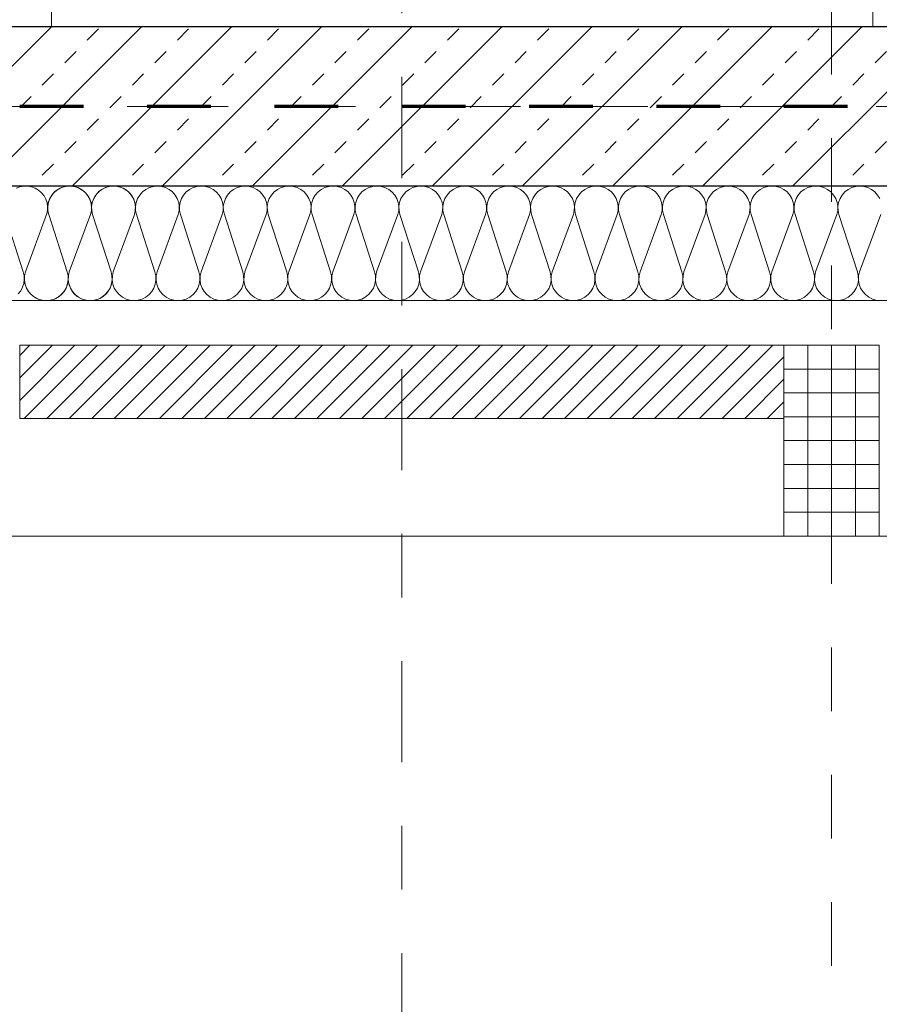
# Model space of a CAD drawing. Header units: metres. Extents: x -45.2 to 14.3, y -31.8 to 10.2.
# Tile 64 of 141: x -22.9 to -21.5, y -23 to -21.5. Entities that reach past the tile are written whole.
import ezdxf

# ---------------------------------------------------------------- set-up
doc = ezdxf.new("R2010")
doc.units = ezdxf.units.M
doc.header["$LTSCALE"] = 0.05
for name, pattern in [('Achsen 01', [5.291531, 3.175, -1.058062, 0.352704, -0.705764]), ('gestrichelt - 01', [2, 1, -1]), ('Raster 01', [2, 1, -1])]:
    doc.linetypes.add(name, pattern=pattern)
for name, color, linetype, lineweight in [('013_Beton und Stahlbetonarbeiten-330 Außenwände', 7, 'Continuous', 25), ('013_Beton und Stahlbetonarbeiten-340 Innenwände', 7, 'Continuous', 18), ('014_Fassadenarbeiten-330 Betonfertigteile vertikal', 7, 'Continuous', 9), ('014_Fassadenarbeiten-330 Mauerwerk 11.5cm', 7, 'Continuous', 9), ('AV1-Brandschutzkonzept-Brandschutzkonzept', 7, 'Continuous', 5), ('AV1-Schnitt Achsen', 7, 'Achsen 01', 18)]:
    doc.layers.add(name, color=color, linetype=linetype, lineweight=lineweight)
for name, color, linetype, lineweight, true_color in [('013_Beton und Stahlbetonarbeiten-350 Stahlbeton Treppe Ansicht', 7, 'Continuous', 9, 0xa6a6a6), ('014_Fassadenarbeiten-000 Aufsicht Betonfertigteile', 7, 'Continuous', 9, 0xc0c0c0), ('014_Fassadenarbeiten-330 mineralische Dämmung', 7, 'Continuous', 9, 0x666666), ('AV1-Achsen', 1, 'Achsen 01', 18, 0xff0000), ('AV1-Raster', 7, 'Raster 01', 9, 0xa6a6a6)]:
    doc.layers.add(name, color=color, linetype=linetype, lineweight=lineweight, true_color=true_color)

msp = doc.modelspace()

# ---------------------------------------------------------------- linework, layer by layer
at = {"layer": '013_Beton und Stahlbetonarbeiten-330 Außenwände', "color": 251, "linetype": 'Continuous', "lineweight": 13, "true_color": 0x4c4c4c}
for p, q in [((-22.825, -21.475), (-23.075, -21.725)), ((-22.6836, -21.475), (-22.9336, -21.725)), ((-22.5422, -21.475), (-22.7922, -21.725)), ((-22.7688, -21.496), (-22.7512, -21.4784)), ((-22.4008, -21.475), (-22.6508, -21.725)), ((-22.6274, -21.496), (-22.6097, -21.4784)), ((-22.2593, -21.475), (-22.5093, -21.725)), ((-22.486, -21.496), (-22.4683, -21.4784)), ((-22.1179, -21.475), (-22.3679, -21.725)), ((-22.3446, -21.496), (-22.3269, -21.4784)), ((-21.9765, -21.475), (-22.2265, -21.725)), ((-22.2032, -21.496), (-22.1855, -21.4784)), ((-21.8351, -21.475), (-22.0851, -21.725)), ((-22.0617, -21.496), (-22.0441, -21.4784)), ((-21.6936, -21.475), (-21.9436, -21.725)), ((-21.9203, -21.496), (-21.9026, -21.4784)), ((-21.5522, -21.475), (-21.8022, -21.725)), ((-21.7789, -21.496), (-21.7612, -21.4784)), ((-21.4108, -21.475), (-21.6608, -21.725)), ((-21.6375, -21.496), (-21.6198, -21.4784)), ((-22.8042, -21.5314), (-22.7865, -21.5137)), ((-22.6628, -21.5314), (-22.6451, -21.5137)), ((-22.5214, -21.5314), (-22.5037, -21.5137)), ((-22.3799, -21.5314), (-22.3623, -21.5137)), ((-22.2385, -21.5314), (-22.2208, -21.5137)), ((-22.0971, -21.5314), (-22.0794, -21.5137)), ((-21.9557, -21.5314), (-21.938, -21.5137)), ((-21.8142, -21.5314), (-21.7966, -21.5137)), ((-21.6728, -21.5314), (-21.6551, -21.5137)), ((-21.5314, -21.5314), (-21.5137, -21.5137)), ((-22.8395, -21.5668), (-22.8219, -21.5491)), ((-22.6981, -21.5668), (-22.6805, -21.5491)), ((-22.5567, -21.5668), (-22.539, -21.5491)), ((-22.4153, -21.5668), (-22.3976, -21.5491)), ((-22.2739, -21.5668), (-22.2562, -21.5491)), ((-22.1324, -21.5668), (-22.1148, -21.5491)), ((-21.991, -21.5668), (-21.9733, -21.5491)), ((-21.8496, -21.5668), (-21.8319, -21.5491)), ((-21.7082, -21.5668), (-21.6905, -21.5491)), ((-21.5668, -21.5668), (-21.5491, -21.5491)), ((-22.8749, -21.6021), (-22.8572, -21.5844)), ((-22.7335, -21.6021), (-22.7158, -21.5844)), ((-22.5921, -21.6021), (-22.5744, -21.5844)), ((-22.4506, -21.6021), (-22.433, -21.5844)), ((-22.3092, -21.6021), (-22.2915, -21.5844)), ((-22.1678, -21.6021), (-22.1501, -21.5844)), ((-22.0264, -21.6021), (-22.0087, -21.5844)), ((-21.885, -21.6021), (-21.8673, -21.5844)), ((-21.7435, -21.6021), (-21.7259, -21.5844)), ((-21.6021, -21.6021), (-21.5844, -21.5844)), ((-22.7688, -21.6375), (-22.7512, -21.6198)), ((-22.6274, -21.6375), (-22.6097, -21.6198)), ((-22.486, -21.6375), (-22.4683, -21.6198)), ((-22.3446, -21.6375), (-22.3269, -21.6198)), ((-22.2032, -21.6375), (-22.1855, -21.6198)), ((-22.0617, -21.6375), (-22.0441, -21.6198)), ((-21.9203, -21.6375), (-21.9026, -21.6198)), ((-21.7789, -21.6375), (-21.7612, -21.6198)), ((-21.6375, -21.6375), (-21.6198, -21.6198)), ((-22.8042, -21.6728), (-22.7865, -21.6551)), ((-22.6628, -21.6728), (-22.6451, -21.6551)), ((-22.5214, -21.6728), (-22.5037, -21.6551)), ((-22.3799, -21.6728), (-22.3623, -21.6551)), ((-22.2385, -21.6728), (-22.2208, -21.6551)), ((-22.0971, -21.6728), (-22.0794, -21.6551)), ((-21.9557, -21.6728), (-21.938, -21.6551)), ((-21.8142, -21.6728), (-21.7966, -21.6551)), ((-21.6728, -21.6728), (-21.6551, -21.6551)), ((-21.5314, -21.6728), (-21.5137, -21.6551)), ((-22.8395, -21.7082), (-22.8219, -21.6905)), ((-22.6981, -21.7082), (-22.6805, -21.6905)), ((-22.5567, -21.7082), (-22.539, -21.6905)), ((-22.4153, -21.7082), (-22.3976, -21.6905)), ((-22.2739, -21.7082), (-22.2562, -21.6905)), ((-22.1324, -21.7082), (-22.1148, -21.6905)), ((-21.991, -21.7082), (-21.9733, -21.6905)), ((-21.8496, -21.7082), (-21.8319, -21.6905)), ((-21.7082, -21.7082), (-21.6905, -21.6905)), ((-21.5668, -21.7082), (-21.5491, -21.6905))]:
    msp.add_line(p, q, dxfattribs=at)
at = {"layer": '013_Beton und Stahlbetonarbeiten-330 Außenwände'}
msp.add_lwpolyline([(-18.775, -21.475), (-23.075, -21.475), (-23.075, -21.725), (-18.775, -21.725)], close=True, dxfattribs=at)
at = {"layer": '013_Beton und Stahlbetonarbeiten-340 Innenwände', "color": 251, "linetype": 'Continuous', "lineweight": 13, "true_color": 0x4c4c4c}
msp.add_line((-22.825, -21.475), (-22.825, -21.475), dxfattribs=at)
at = {"layer": '013_Beton und Stahlbetonarbeiten-340 Innenwände'}
msp.add_lwpolyline([(-22.15, -16.075), (-23.075, -16.075), (-23.075, -21.475), (-22.825, -21.475), (-22.825, -18.625), (-17.875, -18.625), (-17.875, -16.075), (-19.15, -16.075), (-19.15, -16.325), (-18.125, -16.325), (-18.125, -18.375), (-22.825, -18.375), (-22.825, -16.325), (-22.15, -16.325)], close=True, dxfattribs=at)
at = {"layer": '013_Beton und Stahlbetonarbeiten-350 Stahlbeton Treppe Ansicht', "linetype": 'Continuous'}
msp.add_lwpolyline([(-21.535, -18.625), (-21.535, -19.9833), (-21.395, -19.9833), (-21.395, -20.1133), (-21.535, -20.1133), (-21.535, -21.475)], dxfattribs=at)
at = {"layer": '014_Fassadenarbeiten-000 Aufsicht Betonfertigteile'}
msp.add_lwpolyline([(-39.455, -21.905), (0.305, -21.905), (0.675, -22.275), (-39.825, -22.275)], close=True, dxfattribs=at)
at = {"layer": '014_Fassadenarbeiten-330 Betonfertigteile vertikal', "color": 8, "linetype": 'Continuous', "lineweight": 9, "true_color": 0x808080}
for p, q in [((-21.6375, -21.975), (-21.6375, -22.275)), ((-21.6, -21.975), (-21.6, -22.275)), ((-21.5625, -21.975), (-21.5625, -22.275))]:
    msp.add_line(p, q, dxfattribs=at)
at = {"layer": '014_Fassadenarbeiten-330 Betonfertigteile vertikal', "color": 8, "linetype": 'Continuous', "lineweight": 13, "true_color": 0x808080}
for p, q in [((-21.675, -22.0125), (-21.525, -22.0125)), ((-21.675, -22.05), (-21.525, -22.05)), ((-21.675, -22.0875), (-21.525, -22.0875)), ((-21.675, -22.125), (-21.525, -22.125)), ((-21.675, -22.1625), (-21.525, -22.1625)), ((-21.675, -22.2), (-21.525, -22.2)), ((-21.675, -22.2375), (-21.525, -22.2375))]:
    msp.add_line(p, q, dxfattribs=at)
at = {"layer": '014_Fassadenarbeiten-330 Betonfertigteile vertikal'}
msp.add_lwpolyline([(-21.675, -21.975), (-21.525, -21.975), (-21.525, -22.275), (-21.675, -22.275)], close=True, dxfattribs=at)
at = {"layer": '014_Fassadenarbeiten-330 Mauerwerk 11.5cm', "color": 8, "linetype": 'Continuous', "lineweight": 9, "true_color": 0x808080}
for p, q in [((-22.875, -21.9911), (-22.8589, -21.975)), ((-22.875, -22.0265), (-22.8235, -21.975)), ((-22.875, -22.0618), (-22.7882, -21.975)), ((-22.8678, -22.09), (-22.7528, -21.975)), ((-22.8325, -22.09), (-22.7175, -21.975)), ((-22.7971, -22.09), (-22.6821, -21.975)), ((-22.7618, -22.09), (-22.6468, -21.975)), ((-22.7264, -22.09), (-22.6114, -21.975)), ((-22.691, -22.09), (-22.576, -21.975)), ((-22.6557, -22.09), (-22.5407, -21.975)), ((-22.6203, -22.09), (-22.5053, -21.975)), ((-22.585, -22.09), (-22.47, -21.975)), ((-22.5496, -22.09), (-22.4346, -21.975)), ((-22.5143, -22.09), (-22.3993, -21.975)), ((-22.4789, -22.09), (-22.3639, -21.975)), ((-22.4436, -22.09), (-22.3286, -21.975)), ((-22.4082, -22.09), (-22.2932, -21.975)), ((-22.3728, -22.09), (-22.2578, -21.975)), ((-22.3375, -22.09), (-22.2225, -21.975)), ((-22.3021, -22.09), (-22.1871, -21.975)), ((-22.2668, -22.09), (-22.1518, -21.975)), ((-22.2314, -22.09), (-22.1164, -21.975)), ((-22.1961, -22.09), (-22.0811, -21.975)), ((-22.1607, -22.09), (-22.0457, -21.975)), ((-22.1254, -22.09), (-22.0104, -21.975)), ((-22.09, -22.09), (-21.975, -21.975)), ((-22.0546, -22.09), (-21.9396, -21.975)), ((-22.0193, -22.09), (-21.9043, -21.975)), ((-21.9839, -22.09), (-21.8689, -21.975)), ((-21.9486, -22.09), (-21.8336, -21.975)), ((-21.9132, -22.09), (-21.7982, -21.975)), ((-21.8779, -22.09), (-21.7629, -21.975)), ((-21.8425, -22.09), (-21.7275, -21.975)), ((-21.8072, -22.09), (-21.6922, -21.975)), ((-21.7718, -22.09), (-21.675, -21.9932)), ((-21.7364, -22.09), (-21.675, -22.0286)), ((-21.7011, -22.09), (-21.675, -22.0639))]:
    msp.add_line(p, q, dxfattribs=at)
at = {"layer": '014_Fassadenarbeiten-330 Mauerwerk 11.5cm'}
msp.add_lwpolyline([(-21.675, -21.975), (-21.675, -22.09), (-22.875, -22.09), (-22.875, -21.975)], close=True, dxfattribs=at)
at = {"layer": '014_Fassadenarbeiten-330 mineralische Dämmung'}
msp.add_lwpolyline([(-22.95, -21.905), (-18.9, -21.905), (-18.9, -21.725), (-22.95, -21.725)], close=True, dxfattribs=at)
for points in [[(-22.6949, -21.77), (-22.6935, -21.764), (-22.6932, -21.7578), (-22.6941, -21.7517), (-22.696, -21.7459), (-22.6989, -21.7404), (-22.7028, -21.7356), (-22.7074, -21.7316), (-22.7074, -21.7316), (-22.7127, -21.7284), (-22.7185, -21.7262), (-22.7246, -21.7251), (-22.7307, -21.7251), (-22.7368, -21.7262), (-22.7426, -21.7284), (-22.7479, -21.7316), (-22.7479, -21.7316), (-22.7525, -21.7356), (-22.7564, -21.7404), (-22.7593, -21.7459), (-22.7612, -21.7517), (-22.762, -21.7578), (-22.7618, -21.764), (-22.7604, -21.77), (-22.7315, -21.86), (-22.7315, -21.86), (-22.7301, -21.866), (-22.7299, -21.8722), (-22.7307, -21.8783), (-22.7326, -21.8842), (-22.7356, -21.8896), (-22.7394, -21.8944), (-22.7441, -21.8985), (-22.7441, -21.8985), (-22.7494, -21.9016), (-22.7551, -21.9038), (-22.7612, -21.9049), (-22.7674, -21.9049), (-22.7734, -21.9038), (-22.7792, -21.9016), (-22.7845, -21.8985), (-22.7845, -21.8985), (-22.7892, -21.8944), (-22.793, -21.8896), (-22.7959, -21.8842), (-22.7979, -21.8783), (-22.7987, -21.8722), (-22.7984, -21.866), (-22.7971, -21.86), (-22.7638, -21.77), (-22.7638, -21.77), (-22.7624, -21.764), (-22.7622, -21.7578), (-22.763, -21.7517), (-22.7649, -21.7459), (-22.7679, -21.7404), (-22.7717, -21.7356), (-22.7764, -21.7316), (-22.7764, -21.7316), (-22.7817, -21.7284), (-22.7874, -21.7262), (-22.7935, -21.7251), (-22.7997, -21.7251), (-22.8057, -21.7262), (-22.8115, -21.7284), (-22.8168, -21.7316), (-22.8168, -21.7316), (-22.8215, -21.7356), (-22.8253, -21.7404), (-22.8282, -21.7459), (-22.8301, -21.7517), (-22.831, -21.7578), (-22.8307, -21.764), (-22.8294, -21.77), (-22.8004, -21.86), (-22.8004, -21.86), (-22.7991, -21.866), (-22.7988, -21.8722), (-22.7997, -21.8783), (-22.8016, -21.8842), (-22.8045, -21.8896), (-22.8084, -21.8944), (-22.813, -21.8985), (-22.813, -21.8985), (-22.8183, -21.9016), (-22.8241, -21.9038), (-22.8301, -21.9049), (-22.8363, -21.9049), (-22.8424, -21.9038), (-22.8482, -21.9016), (-22.8535, -21.8985), (-22.8535, -21.8985), (-22.8581, -21.8944), (-22.862, -21.8896), (-22.8649, -21.8842), (-22.8668, -21.8783), (-22.8676, -21.8722), (-22.8674, -21.866), (-22.866, -21.86), (-22.8327, -21.77), (-22.8327, -21.77), (-22.8314, -21.764), (-22.8311, -21.7578), (-22.832, -21.7517), (-22.8339, -21.7459), (-22.8368, -21.7404), (-22.8407, -21.7356), (-22.8453, -21.7316), (-22.8453, -21.7316), (-22.8506, -21.7284), (-22.8564, -21.7262), (-22.8624, -21.7251), (-22.8686, -21.7251), (-22.8747, -21.7262), (-22.8805, -21.7284)], [(-21.5244, -21.7447), (-21.5277, -21.7392), (-21.532, -21.7343), (-21.5371, -21.7303), (-21.5429, -21.7274), (-21.5491, -21.7256), (-21.5556, -21.725), (-21.562, -21.7256), (-21.5682, -21.7274), (-21.574, -21.7303), (-21.5791, -21.7343), (-21.5834, -21.7392), (-21.5867, -21.7447), (-21.5889, -21.7508), (-21.5899, -21.7572), (-21.5898, -21.7637), (-21.5884, -21.77), (-21.5594, -21.86), (-21.5594, -21.86), (-21.558, -21.8663), (-21.5578, -21.8728), (-21.5589, -21.8792), (-21.5611, -21.8853), (-21.5644, -21.8908), (-21.5687, -21.8957), (-21.5738, -21.8997), (-21.5796, -21.9026), (-21.5858, -21.9044), (-21.5922, -21.905), (-21.5987, -21.9044), (-21.6049, -21.9026), (-21.6107, -21.8997), (-21.6158, -21.8957), (-21.6201, -21.8908), (-21.6234, -21.8853), (-21.6256, -21.8792), (-21.6266, -21.8728), (-21.6264, -21.8663), (-21.625, -21.86), (-21.5917, -21.77), (-21.5917, -21.77), (-21.5903, -21.7637), (-21.5902, -21.7572), (-21.5912, -21.7508), (-21.5934, -21.7447), (-21.5967, -21.7392), (-21.601, -21.7343), (-21.6061, -21.7303), (-21.6119, -21.7274), (-21.6181, -21.7256), (-21.6245, -21.725), (-21.631, -21.7256), (-21.6372, -21.7274), (-21.643, -21.7303), (-21.6481, -21.7343), (-21.6524, -21.7392), (-21.6557, -21.7447), (-21.6579, -21.7508), (-21.6589, -21.7572), (-21.6587, -21.7637), (-21.6573, -21.77), (-21.6284, -21.86), (-21.6284, -21.86), (-21.627, -21.8663), (-21.6268, -21.8728), (-21.6278, -21.8792), (-21.63, -21.8853), (-21.6333, -21.8908), (-21.6376, -21.8957), (-21.6427, -21.8997), (-21.6485, -21.9026), (-21.6547, -21.9044), (-21.6612, -21.905), (-21.6676, -21.9044), (-21.6738, -21.9026), (-21.6796, -21.8997), (-21.6847, -21.8957), (-21.689, -21.8908), (-21.6923, -21.8853), (-21.6945, -21.8792), (-21.6955, -21.8728), (-21.6954, -21.8663), (-21.694, -21.86), (-21.6607, -21.77), (-21.6607, -21.77), (-21.6593, -21.7637), (-21.6591, -21.7572), (-21.6601, -21.7508), (-21.6623, -21.7447), (-21.6656, -21.7392), (-21.6699, -21.7343), (-21.675, -21.7303), (-21.6808, -21.7274), (-21.687, -21.7256), (-21.6935, -21.725), (-21.6999, -21.7256), (-21.7061, -21.7274), (-21.7119, -21.7303), (-21.717, -21.7343), (-21.7213, -21.7392), (-21.7246, -21.7447), (-21.7268, -21.7508), (-21.7278, -21.7572), (-21.7276, -21.7637), (-21.7263, -21.77), (-21.6973, -21.86), (-21.6973, -21.86), (-21.6959, -21.8663), (-21.6957, -21.8728), (-21.6968, -21.8792), (-21.699, -21.8853), (-21.7023, -21.8908), (-21.7066, -21.8957), (-21.7117, -21.8997), (-21.7174, -21.9026), (-21.7237, -21.9044), (-21.7301, -21.905), (-21.7366, -21.9044), (-21.7428, -21.9026), (-21.7485, -21.8997), (-21.7537, -21.8957), (-21.758, -21.8908), (-21.7613, -21.8853), (-21.7635, -21.8792), (-21.7645, -21.8728), (-21.7643, -21.8663), (-21.7629, -21.86), (-21.7296, -21.77), (-21.7296, -21.77), (-21.7282, -21.7637), (-21.728, -21.7572), (-21.7291, -21.7508), (-21.7313, -21.7447), (-21.7346, -21.7392), (-21.7389, -21.7343), (-21.744, -21.7303), (-21.7497, -21.7274), (-21.756, -21.7256), (-21.7624, -21.725), (-21.7689, -21.7256), (-21.7751, -21.7274), (-21.7808, -21.7303), (-21.786, -21.7343), (-21.7902, -21.7392), (-21.7936, -21.7447), (-21.7958, -21.7508), (-21.7968, -21.7572), (-21.7966, -21.7637), (-21.7952, -21.77), (-21.7663, -21.86), (-21.7663, -21.86), (-21.7649, -21.8663), (-21.7647, -21.8728), (-21.7657, -21.8792), (-21.7679, -21.8853), (-21.7712, -21.8908), (-21.7755, -21.8957), (-21.7806, -21.8997), (-21.7864, -21.9026), (-21.7926, -21.9044), (-21.7991, -21.905), (-21.8055, -21.9044), (-21.8117, -21.9026), (-21.8175, -21.8997), (-21.8226, -21.8957), (-21.8269, -21.8908), (-21.8302, -21.8853), (-21.8324, -21.8792), (-21.8334, -21.8728), (-21.8332, -21.8663), (-21.8318, -21.86), (-21.7986, -21.77), (-21.7986, -21.77), (-21.7972, -21.7637), (-21.797, -21.7572), (-21.798, -21.7508), (-21.8002, -21.7447), (-21.8035, -21.7392), (-21.8078, -21.7343), (-21.8129, -21.7303), (-21.8187, -21.7274), (-21.8249, -21.7256), (-21.8314, -21.725), (-21.8378, -21.7256), (-21.844, -21.7274), (-21.8498, -21.7303), (-21.8549, -21.7343), (-21.8592, -21.7392), (-21.8625, -21.7447), (-21.8647, -21.7508), (-21.8657, -21.7572), (-21.8655, -21.7637), (-21.8641, -21.77), (-21.8352, -21.86), (-21.8352, -21.86), (-21.8338, -21.8663), (-21.8336, -21.8728), (-21.8347, -21.8792), (-21.8369, -21.8853), (-21.8402, -21.8908), (-21.8444, -21.8957), (-21.8496, -21.8997), (-21.8553, -21.9026), (-21.8616, -21.9044), (-21.868, -21.905), (-21.8744, -21.9044), (-21.8807, -21.9026), (-21.8864, -21.8997), (-21.8916, -21.8957), (-21.8958, -21.8908), (-21.8991, -21.8853), (-21.9014, -21.8792), (-21.9024, -21.8728), (-21.9022, -21.8663), (-21.9008, -21.86), (-21.8675, -21.77), (-21.8675, -21.77), (-21.8661, -21.7637), (-21.8659, -21.7572), (-21.867, -21.7508), (-21.8692, -21.7447), (-21.8725, -21.7392), (-21.8767, -21.7343), (-21.8819, -21.7303), (-21.8876, -21.7274), (-21.8939, -21.7256), (-21.9003, -21.725), (-21.9067, -21.7256), (-21.913, -21.7274), (-21.9187, -21.7303), (-21.9239, -21.7343), (-21.9281, -21.7392), (-21.9314, -21.7447), (-21.9336, -21.7508), (-21.9347, -21.7572), (-21.9345, -21.7637), (-21.9331, -21.77), (-21.9042, -21.86), (-21.9042, -21.86), (-21.9028, -21.8663), (-21.9026, -21.8728), (-21.9036, -21.8792), (-21.9058, -21.8853), (-21.9091, -21.8908), (-21.9134, -21.8957), (-21.9185, -21.8997), (-21.9243, -21.9026), (-21.9305, -21.9044), (-21.9369, -21.905), (-21.9434, -21.9044), (-21.9496, -21.9026), (-21.9554, -21.8997), (-21.9605, -21.8957), (-21.9648, -21.8908), (-21.9681, -21.8853), (-21.9703, -21.8792), (-21.9713, -21.8728), (-21.9711, -21.8663), (-21.9697, -21.86), (-21.9365, -21.77), (-21.9365, -21.77), (-21.9351, -21.7637), (-21.9349, -21.7572), (-21.9359, -21.7508), (-21.9381, -21.7447), (-21.9414, -21.7392), (-21.9457, -21.7343), (-21.9508, -21.7303), (-21.9566, -21.7274), (-21.9628, -21.7256), (-21.9692, -21.725), (-21.9757, -21.7256), (-21.9819, -21.7274), (-21.9877, -21.7303), (-21.9928, -21.7343), (-21.9971, -21.7392), (-22.0004, -21.7447), (-22.0026, -21.7508), (-22.0036, -21.7572), (-22.0034, -21.7637), (-22.002, -21.77), (-21.9731, -21.86), (-21.9731, -21.86), (-21.9717, -21.8663), (-21.9715, -21.8728), (-21.9725, -21.8792), (-21.9747, -21.8853), (-21.978, -21.8908), (-21.9823, -21.8957), (-21.9875, -21.8997), (-21.9932, -21.9026), (-21.9994, -21.9044), (-22.0059, -21.905), (-22.0123, -21.9044), (-22.0186, -21.9026), (-22.0243, -21.8997), (-22.0294, -21.8957), (-22.0337, -21.8908), (-22.037, -21.8853), (-22.0392, -21.8792), (-22.0403, -21.8728), (-22.0401, -21.8663), (-22.0387, -21.86), (-22.0054, -21.77), (-22.0054, -21.77), (-22.004, -21.7637), (-22.0038, -21.7572), (-22.0048, -21.7508), (-22.007, -21.7447), (-22.0104, -21.7392), (-22.0146, -21.7343), (-22.0198, -21.7303), (-22.0255, -21.7274), (-22.0317, -21.7256), (-22.0382, -21.725), (-22.0446, -21.7256), (-22.0509, -21.7274), (-22.0566, -21.7303), (-22.0617, -21.7343), (-22.066, -21.7392), (-22.0693, -21.7447), (-22.0715, -21.7508), (-22.0726, -21.7572), (-22.0724, -21.7637), (-22.071, -21.77), (-22.0421, -21.86), (-22.0421, -21.86), (-22.0407, -21.8663), (-22.0405, -21.8728), (-22.0415, -21.8792), (-22.0437, -21.8853), (-22.047, -21.8908), (-22.0513, -21.8957), (-22.0564, -21.8997), (-22.0622, -21.9026), (-22.0684, -21.9044), (-22.0748, -21.905), (-22.0813, -21.9044), (-22.0875, -21.9026), (-22.0933, -21.8997), (-22.0984, -21.8957), (-22.1027, -21.8908), (-22.106, -21.8853), (-22.1082, -21.8792), (-22.1092, -21.8728), (-22.109, -21.8663), (-22.1076, -21.86), (-22.0744, -21.77), (-22.0744, -21.77), (-22.073, -21.7637), (-22.0728, -21.7572), (-22.0738, -21.7508), (-22.076, -21.7447), (-22.0793, -21.7392), (-22.0836, -21.7343), (-22.0887, -21.7303), (-22.0945, -21.7274), (-22.1007, -21.7256), (-22.1071, -21.725), (-22.1136, -21.7256), (-22.1198, -21.7274), (-22.1256, -21.7303), (-22.1307, -21.7343), (-22.135, -21.7392), (-22.1383, -21.7447), (-22.1405, -21.7508), (-22.1415, -21.7572), (-22.1413, -21.7637), (-22.1399, -21.77), (-22.111, -21.86), (-22.111, -21.86), (-22.1096, -21.8663), (-22.1094, -21.8728), (-22.1104, -21.8792), (-22.1126, -21.8853), (-22.1159, -21.8908), (-22.1202, -21.8957), (-22.1253, -21.8997), (-22.1311, -21.9026), (-22.1373, -21.9044), (-22.1438, -21.905), (-22.1502, -21.9044), (-22.1564, -21.9026), (-22.1622, -21.8997), (-22.1673, -21.8957), (-22.1716, -21.8908), (-22.1749, -21.8853), (-22.1771, -21.8792), (-22.1782, -21.8728), (-22.178, -21.8663), (-22.1766, -21.86), (-22.1433, -21.77), (-22.1433, -21.77), (-22.1419, -21.7637), (-22.1417, -21.7572), (-22.1427, -21.7508), (-22.1449, -21.7447), (-22.1482, -21.7392), (-22.1525, -21.7343), (-22.1576, -21.7303), (-22.1634, -21.7274), (-22.1696, -21.7256), (-22.1761, -21.725), (-22.1825, -21.7256), (-22.1887, -21.7274), (-22.1945, -21.7303), (-22.1996, -21.7343), (-22.2039, -21.7392), (-22.2072, -21.7447), (-22.2094, -21.7508), (-22.2105, -21.7572), (-22.2103, -21.7637), (-22.2089, -21.77), (-22.1799, -21.86), (-22.1799, -21.86), (-22.1785, -21.8663), (-22.1784, -21.8728), (-22.1794, -21.8792), (-22.1816, -21.8853), (-22.1849, -21.8908), (-22.1892, -21.8957), (-22.1943, -21.8997), (-22.2001, -21.9026), (-22.2063, -21.9044), (-22.2127, -21.905), (-22.2192, -21.9044), (-22.2254, -21.9026), (-22.2312, -21.8997), (-22.2363, -21.8957), (-22.2406, -21.8908), (-22.2439, -21.8853), (-22.2461, -21.8792), (-22.2471, -21.8728), (-22.2469, -21.8663), (-22.2455, -21.86), (-22.2122, -21.77), (-22.2122, -21.77), (-22.2108, -21.7637), (-22.2107, -21.7572), (-22.2117, -21.7508), (-22.2139, -21.7447), (-22.2172, -21.7392), (-22.2215, -21.7343), (-22.2266, -21.7303), (-22.2324, -21.7274), (-22.2386, -21.7256), (-22.245, -21.725), (-22.2515, -21.7256), (-22.2577, -21.7274), (-22.2635, -21.7303), (-22.2686, -21.7343), (-22.2729, -21.7392), (-22.2762, -21.7447), (-22.2784, -21.7508), (-22.2794, -21.7572), (-22.2792, -21.7637), (-22.2778, -21.77), (-22.2489, -21.86), (-22.2489, -21.86), (-22.2475, -21.8663), (-22.2473, -21.8728), (-22.2483, -21.8792), (-22.2505, -21.8853), (-22.2538, -21.8908), (-22.2581, -21.8957), (-22.2632, -21.8997), (-22.269, -21.9026), (-22.2752, -21.9044), (-22.2817, -21.905), (-22.2881, -21.9044), (-22.2943, -21.9026), (-22.3001, -21.8997), (-22.3052, -21.8957), (-22.3095, -21.8908), (-22.3128, -21.8853), (-22.315, -21.8792), (-22.316, -21.8728), (-22.3159, -21.8663), (-22.3145, -21.86), (-22.2812, -21.77), (-22.2812, -21.77), (-22.2798, -21.7637), (-22.2796, -21.7572), (-22.2806, -21.7508), (-22.2828, -21.7447), (-22.2861, -21.7392), (-22.2904, -21.7343), (-22.2955, -21.7303), (-22.3013, -21.7274), (-22.3075, -21.7256), (-22.314, -21.725), (-22.3204, -21.7256), (-22.3266, -21.7274), (-22.3324, -21.7303), (-22.3375, -21.7343), (-22.3418, -21.7392), (-22.3451, -21.7447), (-22.3473, -21.7508), (-22.3483, -21.7572), (-22.3482, -21.7637), (-22.3468, -21.77), (-22.3178, -21.86), (-22.3178, -21.86), (-22.3164, -21.8663), (-22.3162, -21.8728), (-22.3173, -21.8792), (-22.3195, -21.8853), (-22.3228, -21.8908), (-22.3271, -21.8957), (-22.3322, -21.8997), (-22.3379, -21.9026), (-22.3442, -21.9044), (-22.3506, -21.905), (-22.3571, -21.9044), (-22.3633, -21.9026), (-22.3691, -21.8997), (-22.3742, -21.8957), (-22.3785, -21.8908), (-22.3818, -21.8853), (-22.384, -21.8792), (-22.385, -21.8728), (-22.3848, -21.8663), (-22.3834, -21.86), (-22.3501, -21.77), (-22.3501, -21.77), (-22.3487, -21.7637), (-22.3485, -21.7572), (-22.3496, -21.7508), (-22.3518, -21.7447), (-22.3551, -21.7392), (-22.3594, -21.7343), (-22.3645, -21.7303), (-22.3703, -21.7274), (-22.3765, -21.7256), (-22.3829, -21.725), (-22.3894, -21.7256), (-22.3956, -21.7274), (-22.4013, -21.7303), (-22.4065, -21.7343), (-22.4108, -21.7392), (-22.4141, -21.7447), (-22.4163, -21.7508), (-22.4173, -21.7572), (-22.4171, -21.7637), (-22.4157, -21.77), (-22.3868, -21.86), (-22.3868, -21.86), (-22.3854, -21.8663), (-22.3852, -21.8728), (-22.3862, -21.8792), (-22.3884, -21.8853), (-22.3917, -21.8908), (-22.396, -21.8957), (-22.4011, -21.8997), (-22.4069, -21.9026), (-22.4131, -21.9044), (-22.4196, -21.905), (-22.426, -21.9044), (-22.4322, -21.9026), (-22.438, -21.8997), (-22.4431, -21.8957), (-22.4474, -21.8908), (-22.4507, -21.8853), (-22.4529, -21.8792), (-22.4539, -21.8728), (-22.4537, -21.8663), (-22.4523, -21.86), (-22.4191, -21.77), (-22.4191, -21.77), (-22.4177, -21.7637), (-22.4175, -21.7572), (-22.4185, -21.7508), (-22.4207, -21.7447), (-22.424, -21.7392), (-22.4283, -21.7343), (-22.4334, -21.7303), (-22.4392, -21.7274), (-22.4454, -21.7256), (-22.4519, -21.725), (-22.4583, -21.7256), (-22.4645, -21.7274), (-22.4703, -21.7303), (-22.4754, -21.7343), (-22.4797, -21.7392), (-22.483, -21.7447), (-22.4852, -21.7508), (-22.4862, -21.7572), (-22.486, -21.7637), (-22.4846, -21.77), (-22.4557, -21.86), (-22.4557, -21.86), (-22.4543, -21.8663), (-22.4541, -21.8728), (-22.4552, -21.8792), (-22.4574, -21.8853), (-22.4607, -21.8908), (-22.4649, -21.8957), (-22.4701, -21.8997), (-22.4758, -21.9026), (-22.4821, -21.9044), (-22.4885, -21.905), (-22.495, -21.9044), (-22.5012, -21.9026), (-22.5069, -21.8997), (-22.5121, -21.8957), (-22.5163, -21.8908), (-22.5197, -21.8853), (-22.5219, -21.8792), (-22.5229, -21.8728), (-22.5227, -21.8663), (-22.5213, -21.86), (-22.488, -21.77), (-22.488, -21.77), (-22.4866, -21.7637), (-22.4864, -21.7572), (-22.4875, -21.7508), (-22.4897, -21.7447), (-22.493, -21.7392), (-22.4973, -21.7343), (-22.5024, -21.7303), (-22.5081, -21.7274), (-22.5144, -21.7256), (-22.5208, -21.725), (-22.5272, -21.7256), (-22.5335, -21.7274), (-22.5392, -21.7303), (-22.5444, -21.7343), (-22.5486, -21.7392), (-22.5519, -21.7447), (-22.5541, -21.7508), (-22.5552, -21.7572), (-22.555, -21.7637), (-22.5536, -21.77), (-22.5247, -21.86), (-22.5247, -21.86), (-22.5233, -21.8663), (-22.5231, -21.8728), (-22.5241, -21.8792), (-22.5263, -21.8853), (-22.5296, -21.8908), (-22.5339, -21.8957), (-22.539, -21.8997), (-22.5448, -21.9026), (-22.551, -21.9044), (-22.5574, -21.905), (-22.5639, -21.9044), (-22.5701, -21.9026), (-22.5759, -21.8997), (-22.581, -21.8957), (-22.5853, -21.8908), (-22.5886, -21.8853), (-22.5908, -21.8792), (-22.5918, -21.8728), (-22.5916, -21.8663), (-22.5902, -21.86), (-22.557, -21.77), (-22.557, -21.77), (-22.5556, -21.7637), (-22.5554, -21.7572), (-22.5564, -21.7508), (-22.5586, -21.7447), (-22.5619, -21.7392), (-22.5662, -21.7343), (-22.5713, -21.7303), (-22.5771, -21.7274), (-22.5833, -21.7256), (-22.5897, -21.725), (-22.5962, -21.7256), (-22.6024, -21.7274), (-22.6082, -21.7303), (-22.6133, -21.7343), (-22.6176, -21.7392), (-22.6209, -21.7447), (-22.6231, -21.7508), (-22.6241, -21.7572), (-22.6239, -21.7637), (-22.6225, -21.77), (-22.5936, -21.86), (-22.5936, -21.86), (-22.5922, -21.8663), (-22.592, -21.8728), (-22.593, -21.8792), (-22.5952, -21.8853), (-22.5986, -21.8908), (-22.6028, -21.8957), (-22.608, -21.8997), (-22.6137, -21.9026), (-22.6199, -21.9044), (-22.6264, -21.905), (-22.6328, -21.9044), (-22.6391, -21.9026), (-22.6448, -21.8997), (-22.65, -21.8957), (-22.6542, -21.8908), (-22.6575, -21.8853), (-22.6597, -21.8792), (-22.6608, -21.8728), (-22.6606, -21.8663), (-22.6592, -21.86), (-22.6259, -21.77), (-22.6259, -21.77), (-22.6245, -21.7637), (-22.6243, -21.7572), (-22.6253, -21.7508), (-22.6276, -21.7447), (-22.6309, -21.7392), (-22.6351, -21.7343), (-22.6403, -21.7303), (-22.646, -21.7274), (-22.6522, -21.7256), (-22.6587, -21.725), (-22.6651, -21.7256), (-22.6714, -21.7274), (-22.6771, -21.7303), (-22.6822, -21.7343), (-22.6865, -21.7392), (-22.6898, -21.7447), (-22.692, -21.7508), (-22.6931, -21.7572), (-22.6929, -21.7637), (-22.6915, -21.77), (-22.6626, -21.86), (-22.6626, -21.86), (-22.6612, -21.8663), (-22.661, -21.8728), (-22.662, -21.8792), (-22.6642, -21.8853), (-22.6675, -21.8908), (-22.6718, -21.8957), (-22.6769, -21.8997), (-22.6827, -21.9026), (-22.6889, -21.9044), (-22.6953, -21.905), (-22.7018, -21.9044), (-22.708, -21.9026), (-22.7138, -21.8997), (-22.7189, -21.8957), (-22.7232, -21.8908), (-22.7265, -21.8853), (-22.7287, -21.8792), (-22.7297, -21.8728), (-22.7295, -21.8663), (-22.7281, -21.86), (-22.6949, -21.77), (-22.6949, -21.77), (-22.6935, -21.7637), (-22.6933, -21.7572), (-22.6943, -21.7508), (-22.6965, -21.7447), (-22.6998, -21.7392), (-22.7041, -21.7343), (-22.7092, -21.7303), (-22.715, -21.7274), (-22.7212, -21.7256), (-22.7276, -21.725), (-22.7341, -21.7256), (-22.7403, -21.7274), (-22.7461, -21.7303), (-22.7512, -21.7343), (-22.7555, -21.7392), (-22.7588, -21.7447), (-22.761, -21.7508), (-22.762, -21.7572), (-22.7618, -21.7637), (-22.7604, -21.77), (-22.7315, -21.86), (-22.7315, -21.86), (-22.7301, -21.8663), (-22.7299, -21.8728), (-22.7309, -21.8792), (-22.7331, -21.8853), (-22.7364, -21.8908), (-22.7407, -21.8957), (-22.7458, -21.8997), (-22.7516, -21.9026), (-22.7578, -21.9044), (-22.7643, -21.905), (-22.7707, -21.9044), (-22.7769, -21.9026), (-22.7827, -21.8997), (-22.7878, -21.8957), (-22.7921, -21.8908), (-22.7954, -21.8853), (-22.7976, -21.8792), (-22.7987, -21.8728), (-22.7985, -21.8663), (-22.7971, -21.86), (-22.7638, -21.77), (-22.7638, -21.77), (-22.7624, -21.7637), (-22.7622, -21.7572), (-22.7632, -21.7508), (-22.7654, -21.7447), (-22.7687, -21.7392), (-22.773, -21.7343), (-22.7782, -21.7303), (-22.7839, -21.7274), (-22.7901, -21.7256), (-22.7966, -21.725), (-22.803, -21.7256), (-22.8092, -21.7274), (-22.815, -21.7303), (-22.8201, -21.7343), (-22.8244, -21.7392), (-22.8277, -21.7447), (-22.8299, -21.7508), (-22.831, -21.7572), (-22.8308, -21.7637), (-22.8294, -21.77), (-22.8004, -21.86), (-22.8004, -21.86), (-22.799, -21.8663), (-22.7989, -21.8728), (-22.7999, -21.8792), (-22.8021, -21.8853), (-22.8054, -21.8908), (-22.8097, -21.8957), (-22.8148, -21.8997), (-22.8206, -21.9026), (-22.8268, -21.9044), (-22.8332, -21.905), (-22.8397, -21.9044), (-22.8459, -21.9026), (-22.8517, -21.8997), (-22.8568, -21.8957), (-22.8611, -21.8908), (-22.8644, -21.8853), (-22.8666, -21.8792), (-22.8676, -21.8728), (-22.8674, -21.8663), (-22.866, -21.86)], [(-22.8983, -21.77), (-22.8694, -21.86), (-22.8694, -21.86), (-22.868, -21.866), (-22.8678, -21.8722), (-22.8686, -21.8783), (-22.8705, -21.8842), (-22.8734, -21.8896), (-22.8773, -21.8944)], [(-21.5233, -21.905), (-21.5297, -21.9044), (-21.5359, -21.9026), (-21.5417, -21.8997), (-21.5468, -21.8957), (-21.5511, -21.8908), (-21.5544, -21.8853), (-21.5566, -21.8792), (-21.5577, -21.8728), (-21.5575, -21.8663), (-21.5561, -21.86), (-21.5228, -21.77)]]:
    msp.add_lwpolyline(points, dxfattribs=at)
at = {"layer": 'AV1-Achsen'}
msp.add_line((-43.35, -21.6), (4.2, -21.6), dxfattribs=at)
at = {"layer": 'AV1-Brandschutzkonzept-Brandschutzkonzept', "color": 14, "linetype": 'gestrichelt - 01', "lineweight": 70, "true_color": 0xaa0000}
msp.add_line((-18.775, -21.6), (-22.95, -21.6), dxfattribs=at)
at = {"layer": 'AV1-Raster'}
msp.add_line((-21.6, -22.95), (-21.6, 1.35), dxfattribs=at)
at = {"layer": 'AV1-Schnitt Achsen'}
msp.add_line((-22.275, -26.3), (-22.275, 4.7), dxfattribs=at)
at = {"layer": 'Defpoints', "color": 0, "lineweight": 0}
for p, q in [((-22.825, -21.725), (-22.825, -21.725)), ((-22.825, -21.725), (-22.825, -21.725)), ((-22.875, -22.275), (-22.875, -22.275)), ((-22.875, -22.275), (-22.875, -22.275)), ((-21.675, -22.275), (-21.675, -22.275)), ((-21.675, -22.275), (-21.675, -22.275))]:
    msp.add_line(p, q, dxfattribs=at)

doc.saveas('drawing.dxf')
